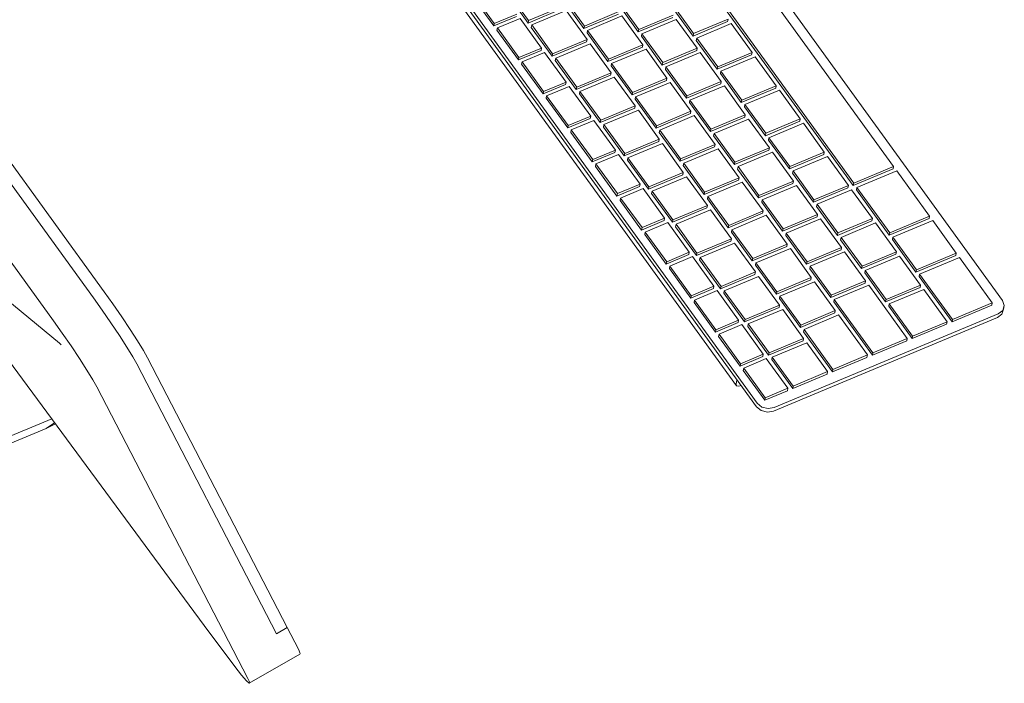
# Model space of a CAD drawing. Header units: millimetres. Extents: x -8337 to 19291, y 9509 to 21675.
# Tile 157 of 163: x 12046 to 12463, y 18183 to 18464. Entities that reach past the tile are written whole.
import ezdxf

# ---------------------------------------------------------------- set-up
doc = ezdxf.new("R2010")
doc.units = ezdxf.units.MM
doc.header["$MEASUREMENT"] = 0
doc.layers.add('Nuevo_09_EI_Mobiliari general', color=7, linetype='Continuous')
doc.layers.add('Nuevo_09_EI_Mobiliari general_Pluma_Nº__1', color=7, linetype='Continuous', lineweight=5)

# ---------------------------------------------------------------- blocks, each defined once
blk = doc.blocks.new('Elem Sección_74_1')
at = {"layer": 'Nuevo_09_EI_Mobiliari general_Pluma_Nº__1', "color": 7, "linetype": 'Continuous', "lineweight": 5}
for p, q in [((11826.48, 18701.13), (12081.98, 18348.39)), ((12077.42, 18345.77), (11821.92, 18698.51)), ((11805.06, 18688.8), (12060.56, 18336.06)), ((11999.63, 18379.18), (12063, 18326.56)), ((12126.27, 18204.45), (12004.99, 18368.84)), ((12081.98, 18348.39), (12085.66, 18343.22)), ((12081.1, 18340.6), (12077.42, 18345.77)), ((12085.66, 18343.22), (12089.41, 18337.78)), ((12084.85, 18335.16), (12081.1, 18340.6)), ((12089.41, 18337.78), (12092.98, 18332.43)), ((12060.56, 18336.06), (12064.24, 18330.89)), ((12088.42, 18329.81), (12084.85, 18335.16)), ((12064.24, 18330.89), (12067.99, 18325.45)), ((12091.57, 18324.92), (12088.42, 18329.81)), ((12092.98, 18332.43), (12096.13, 18327.55)), ((12063, 18326.56), (12063.74, 18325.96)), ((12067.99, 18325.45), (12071.56, 18320.1)), ((12096.13, 18327.55), (12098.63, 18323.46)), ((12094.08, 18320.83), (12091.57, 18324.92)), ((12098.63, 18323.46), (12100.33, 18320.44)), ((12071.56, 18320.1), (12074.71, 18315.22)), ((12095.77, 18317.81), (12094.08, 18320.83)), ((12095.77, 18317.81), (12154.95, 18203.61)), ((12100.33, 18320.44), (12159.51, 18206.23)), ((12074.71, 18315.22), (12077.21, 18311.13)), ((12077.21, 18311.13), (12078.91, 18308.11)), ((12078.91, 18308.11), (12142.85, 18184.71)), ((11927.66, 18239.66), (12059.8, 18294.54)), ((12061.01, 18292.91), (12057.36, 18290.5)), ((12061.38, 18292.4), (12057.36, 18290.5)), ((12057.36, 18290.5), (11928.04, 18236.79)), ((12127.68, 18202.56), (12126.27, 18204.45)), ((12154.95, 18203.61), (12159.51, 18206.23)), ((12159.51, 18206.23), (12164.27, 18197.04)), ((12137.38, 18189.74), (12127.68, 18202.56)), ((12164.27, 18197.04), (12165.04, 18195.3)), ((12143.41, 18182.62), (12164.83, 18194.96)), ((12165.04, 18195.3), (12164.83, 18194.96)), ((12140.18, 18186.13), (12137.38, 18189.74)), ((12142.24, 18183.7), (12140.18, 18186.13)), ((12143.41, 18182.62), (12142.24, 18183.7)), ((12142.85, 18184.71), (12143.62, 18182.97)), ((12143.62, 18182.97), (12143.41, 18182.62))]:
    blk.add_line(p, q, dxfattribs=at)
blk = doc.blocks.new('Elem Sección_75_1')
at = {"layer": 'Nuevo_09_EI_Mobiliari general_Pluma_Nº__1', "color": 7, "linetype": 'Continuous', "lineweight": 5}
for p, q in [((12462.44, 18344.62), (12237.72, 18654.87)), ((12133.53, 18609.92), (12358.25, 18299.67)), ((12133.82, 18611.43), (12358.54, 18301.17)), ((12349.8, 18308.6), (12144.34, 18592.26)), ((12416.27, 18401.44), (12356.49, 18483.97)), ((12252.86, 18475.38), (12261.71, 18463.16)), ((12339.43, 18475.91), (12399.21, 18393.38)), ((12339.62, 18476.92), (12399.4, 18394.38)), ((12237.89, 18473.48), (12246.98, 18460.92)), ((12238.08, 18474.48), (12247.17, 18461.93)), ((12252.67, 18474.38), (12261.52, 18462.16)), ((12276.29, 18472.09), (12285.14, 18459.88)), ((12276.48, 18473.1), (12285.33, 18460.88)), ((12299.49, 18471.66), (12308.34, 18459.45)), ((12261.52, 18462.16), (12276.1, 18468.26)), ((12261.71, 18463.16), (12276.29, 18469.26)), ((12277.63, 18467.41), (12263.05, 18461.32)), ((12286.48, 18455.2), (12277.63, 18467.41)), ((12299.3, 18470.66), (12308.15, 18458.44)), ((12322.57, 18468.86), (12331.41, 18456.65)), ((12322.76, 18469.87), (12331.61, 18457.65)), ((12246.98, 18460.92), (12256.55, 18464.92)), ((12247.17, 18461.93), (12256.74, 18465.93)), ((12258.08, 18464.08), (12248.51, 18460.08)), ((12267.17, 18451.53), (12258.08, 18464.08)), ((12261.52, 18462.16), (12261.71, 18463.16)), ((12285.14, 18459.88), (12299.72, 18465.97)), ((12285.33, 18460.88), (12299.91, 18466.98)), ((12301.25, 18465.13), (12286.67, 18459.04)), ((12310.1, 18452.92), (12301.25, 18465.13)), ((12308.15, 18458.44), (12322.73, 18464.54)), ((12308.34, 18459.45), (12322.92, 18465.54)), ((12324.26, 18463.7), (12309.68, 18457.6)), ((12333.11, 18451.48), (12324.26, 18463.7)), ((12331.61, 18457.65), (12346.19, 18463.75)), ((12346, 18462.74), (12346.19, 18463.75)), ((12246.98, 18460.92), (12247.17, 18461.93)), ((12248.32, 18459.08), (12248.51, 18460.08)), ((12248.32, 18459.08), (12257.41, 18446.52)), ((12248.51, 18460.08), (12257.6, 18447.53)), ((12262.86, 18460.31), (12263.05, 18461.32)), ((12262.86, 18460.31), (12271.7, 18448.1)), ((12263.05, 18461.32), (12271.9, 18449.1)), ((12285.14, 18459.88), (12285.33, 18460.88)), ((12286.48, 18458.03), (12286.67, 18459.04)), ((12286.67, 18459.04), (12295.52, 18446.82)), ((12308.15, 18458.44), (12308.34, 18459.45)), ((12331.41, 18456.65), (12346, 18462.74)), ((12347.53, 18461.9), (12332.94, 18455.8)), ((12356.38, 18449.68), (12347.53, 18461.9)), ((12271.9, 18449.1), (12286.48, 18455.2)), ((12286.29, 18454.19), (12286.48, 18455.2)), ((12286.48, 18458.03), (12295.33, 18445.81)), ((12309.48, 18456.6), (12309.68, 18457.6)), ((12309.48, 18456.6), (12318.33, 18444.38)), ((12309.68, 18457.6), (12318.52, 18445.38)), ((12331.41, 18456.65), (12331.61, 18457.65)), ((12332.75, 18454.8), (12332.94, 18455.8)), ((12332.75, 18454.8), (12341.6, 18442.58)), ((12332.94, 18455.8), (12341.79, 18443.59)), ((12257.41, 18446.52), (12266.98, 18450.52)), ((12257.6, 18447.53), (12267.17, 18451.53)), ((12266.98, 18450.52), (12267.17, 18451.53)), ((12271.7, 18448.1), (12286.29, 18454.19)), ((12287.82, 18453.35), (12273.23, 18447.25)), ((12296.67, 18441.13), (12287.82, 18453.35)), ((12295.33, 18445.81), (12309.91, 18451.91)), ((12295.52, 18446.82), (12310.1, 18452.92)), ((12311.44, 18451.07), (12296.85, 18444.97)), ((12309.91, 18451.91), (12310.1, 18452.92)), ((12320.29, 18438.85), (12311.44, 18451.07)), ((12318.33, 18444.38), (12332.92, 18450.48)), ((12318.52, 18445.38), (12333.11, 18451.48)), ((12332.92, 18450.48), (12333.11, 18451.48)), ((12257.41, 18446.52), (12257.6, 18447.53)), ((12268.51, 18449.68), (12258.94, 18445.68)), ((12277.6, 18437.13), (12268.51, 18449.68)), ((12271.7, 18448.1), (12271.9, 18449.1)), ((12273.04, 18446.25), (12273.23, 18447.25)), ((12273.04, 18446.25), (12281.89, 18434.03)), ((12273.23, 18447.25), (12282.08, 18435.04)), ((12295.33, 18445.81), (12295.52, 18446.82)), ((12334.44, 18449.63), (12319.86, 18443.54)), ((12343.29, 18437.42), (12334.44, 18449.63)), ((12341.6, 18442.58), (12356.18, 18448.68)), ((12341.79, 18443.59), (12356.38, 18449.68)), ((12357.71, 18447.84), (12343.13, 18441.74)), ((12356.18, 18448.68), (12356.38, 18449.68)), ((12366.56, 18435.62), (12357.71, 18447.84)), ((12258.75, 18444.68), (12258.94, 18445.68)), ((12258.75, 18444.68), (12267.84, 18432.12)), ((12258.94, 18445.68), (12268.03, 18433.13)), ((12296.66, 18443.97), (12296.85, 18444.97)), ((12296.66, 18443.97), (12305.51, 18431.75)), ((12296.85, 18444.97), (12305.7, 18432.76)), ((12318.33, 18444.38), (12318.52, 18445.38)), ((12319.67, 18442.53), (12319.86, 18443.54)), ((12319.67, 18442.53), (12328.52, 18430.31)), ((12319.86, 18443.54), (12328.71, 18431.32)), ((12341.6, 18442.58), (12341.79, 18443.59)), ((12281.89, 18434.03), (12296.47, 18440.13)), ((12282.08, 18435.04), (12296.67, 18441.13)), ((12298, 18439.29), (12283.42, 18433.19)), ((12296.47, 18440.13), (12296.67, 18441.13)), ((12306.85, 18427.07), (12298, 18439.29)), ((12305.51, 18431.75), (12320.09, 18437.85)), ((12305.7, 18432.76), (12320.29, 18438.85)), ((12320.09, 18437.85), (12320.29, 18438.85)), ((12342.94, 18440.74), (12343.13, 18441.74)), ((12342.94, 18440.74), (12351.79, 18428.52)), ((12343.13, 18441.74), (12351.98, 18429.52)), ((12267.84, 18432.12), (12277.41, 18436.12)), ((12268.03, 18433.13), (12277.6, 18437.13)), ((12278.94, 18435.28), (12269.37, 18431.28)), ((12277.41, 18436.12), (12277.6, 18437.13)), ((12288.03, 18422.72), (12278.94, 18435.28)), ((12281.89, 18434.03), (12282.08, 18435.04)), ((12321.62, 18437.01), (12307.04, 18430.91)), ((12330.47, 18424.79), (12321.62, 18437.01)), ((12328.52, 18430.31), (12343.1, 18436.41)), ((12328.71, 18431.32), (12343.29, 18437.42)), ((12344.63, 18435.57), (12330.05, 18429.47)), ((12343.1, 18436.41), (12343.29, 18437.42)), ((12353.48, 18423.35), (12344.63, 18435.57)), ((12351.79, 18428.52), (12366.37, 18434.62)), ((12351.98, 18429.52), (12366.56, 18435.62)), ((12367.9, 18433.77), (12353.32, 18427.68)), ((12366.37, 18434.62), (12366.56, 18435.62)), ((12376.75, 18421.56), (12367.9, 18433.77)), ((12267.84, 18432.12), (12268.03, 18433.13)), ((12269.18, 18430.27), (12269.37, 18431.28)), ((12269.18, 18430.27), (12278.27, 18417.72)), ((12269.37, 18431.28), (12278.46, 18418.72)), ((12283.23, 18432.18), (12283.42, 18433.19)), ((12283.23, 18432.18), (12292.08, 18419.97)), ((12283.42, 18433.19), (12292.27, 18420.97)), ((12305.51, 18431.75), (12305.7, 18432.76)), ((12306.85, 18429.9), (12307.04, 18430.91)), ((12306.85, 18429.9), (12315.7, 18417.69)), ((12307.04, 18430.91), (12315.89, 18418.69)), ((12328.52, 18430.31), (12328.71, 18431.32)), ((12329.86, 18428.47), (12330.05, 18429.47)), ((12330.05, 18429.47), (12338.9, 18417.26)), ((12351.79, 18428.52), (12351.98, 18429.52)), ((12292.08, 18419.97), (12306.66, 18426.07)), ((12292.27, 18420.97), (12306.85, 18427.07)), ((12306.66, 18426.07), (12306.85, 18427.07)), ((12329.86, 18428.47), (12338.71, 18416.25)), ((12353.13, 18426.67), (12353.32, 18427.68)), ((12353.13, 18426.67), (12361.97, 18414.46)), ((12353.32, 18427.68), (12362.17, 18415.46)), ((12278.27, 18417.72), (12287.84, 18421.72)), ((12278.46, 18418.72), (12288.03, 18422.72)), ((12287.84, 18421.72), (12288.03, 18422.72)), ((12308.19, 18425.22), (12293.61, 18419.13)), ((12317.04, 18413.01), (12308.19, 18425.22)), ((12315.7, 18417.69), (12330.28, 18423.78)), ((12315.89, 18418.69), (12330.47, 18424.79)), ((12331.81, 18422.94), (12317.23, 18416.84)), ((12330.28, 18423.78), (12330.47, 18424.79)), ((12340.66, 18410.73), (12331.81, 18422.94)), ((12338.71, 18416.25), (12353.29, 18422.35)), ((12338.9, 18417.26), (12353.48, 18423.35)), ((12354.82, 18421.51), (12340.24, 18415.41)), ((12353.29, 18422.35), (12353.48, 18423.35)), ((12363.67, 18409.29), (12354.82, 18421.51)), ((12362.17, 18415.46), (12376.75, 18421.56)), ((12376.56, 18420.55), (12376.75, 18421.56)), ((12278.27, 18417.72), (12278.46, 18418.72)), ((12289.37, 18420.88), (12279.8, 18416.88)), ((12298.46, 18408.32), (12289.37, 18420.88)), ((12292.08, 18419.97), (12292.27, 18420.97)), ((12293.42, 18418.12), (12293.61, 18419.13)), ((12293.42, 18418.12), (12302.26, 18405.9)), ((12293.61, 18419.13), (12302.46, 18406.91)), ((12315.7, 18417.69), (12315.89, 18418.69)), ((12338.71, 18416.25), (12338.9, 18417.26)), ((12361.97, 18414.46), (12376.56, 18420.55)), ((12378.09, 18419.71), (12363.5, 18413.61)), ((12386.94, 18407.49), (12378.09, 18419.71)), ((12279.61, 18415.87), (12279.8, 18416.88)), ((12279.61, 18415.87), (12288.7, 18403.32)), ((12279.8, 18416.88), (12288.9, 18404.32)), ((12302.46, 18406.91), (12317.04, 18413.01)), ((12316.85, 18412), (12317.04, 18413.01)), ((12317.04, 18415.84), (12317.23, 18416.84)), ((12317.04, 18415.84), (12325.89, 18403.62)), ((12317.23, 18416.84), (12326.08, 18404.63)), ((12340.04, 18414.4), (12340.24, 18415.41)), ((12340.04, 18414.4), (12348.89, 18402.19)), ((12340.24, 18415.41), (12349.08, 18403.19)), ((12361.97, 18414.46), (12362.17, 18415.46)), ((12363.31, 18412.61), (12363.5, 18413.61)), ((12363.5, 18413.61), (12372.35, 18401.4)), ((12302.26, 18405.9), (12316.85, 18412)), ((12318.38, 18411.16), (12303.79, 18405.06)), ((12327.23, 18398.94), (12318.38, 18411.16)), ((12325.89, 18403.62), (12340.47, 18409.72)), ((12326.08, 18404.63), (12340.66, 18410.73)), ((12342, 18408.88), (12327.41, 18402.78)), ((12340.47, 18409.72), (12340.66, 18410.73)), ((12350.85, 18396.66), (12342, 18408.88)), ((12349.08, 18403.19), (12363.67, 18409.29)), ((12363.31, 18412.61), (12372.16, 18400.39)), ((12363.48, 18408.28), (12363.67, 18409.29)), ((12288.7, 18403.32), (12298.27, 18407.32)), ((12288.9, 18404.32), (12298.46, 18408.32)), ((12299.8, 18406.48), (12290.23, 18402.48)), ((12298.27, 18407.32), (12298.46, 18408.32)), ((12308.9, 18393.92), (12299.8, 18406.48)), ((12302.26, 18405.9), (12302.46, 18406.91)), ((12303.6, 18404.06), (12303.79, 18405.06)), ((12303.79, 18405.06), (12312.64, 18392.85)), ((12325.89, 18403.62), (12326.08, 18404.63)), ((12348.89, 18402.19), (12363.48, 18408.28)), ((12365, 18407.44), (12350.42, 18401.35)), ((12373.85, 18395.23), (12365, 18407.44)), ((12372.16, 18400.39), (12386.74, 18406.49)), ((12372.35, 18401.4), (12386.94, 18407.49)), ((12388.27, 18405.65), (12373.69, 18399.55)), ((12386.74, 18406.49), (12386.94, 18407.49)), ((12397.12, 18393.43), (12388.27, 18405.65)), ((12288.7, 18403.32), (12288.9, 18404.32)), ((12290.04, 18401.47), (12290.23, 18402.48)), ((12290.04, 18401.47), (12299.14, 18388.92)), ((12290.23, 18402.48), (12299.33, 18389.92)), ((12303.6, 18404.06), (12312.45, 18391.84)), ((12327.22, 18401.78), (12327.41, 18402.78)), ((12327.22, 18401.78), (12336.07, 18389.56)), ((12327.41, 18402.78), (12336.26, 18390.56)), ((12348.89, 18402.19), (12349.08, 18403.19)), ((12350.23, 18400.34), (12350.42, 18401.35)), ((12350.23, 18400.34), (12359.08, 18388.12)), ((12350.42, 18401.35), (12359.27, 18389.13)), ((12372.16, 18400.39), (12372.35, 18401.4)), ((12399.21, 18393.38), (12416.08, 18400.43)), ((12399.4, 18394.38), (12416.27, 18401.44)), ((12416.08, 18400.43), (12416.27, 18401.44)), ((12312.45, 18391.84), (12327.03, 18397.94)), ((12312.64, 18392.85), (12327.23, 18398.94)), ((12328.56, 18397.1), (12313.98, 18391)), ((12327.03, 18397.94), (12327.23, 18398.94)), ((12337.41, 18384.88), (12328.56, 18397.1)), ((12336.26, 18390.56), (12350.85, 18396.66)), ((12350.65, 18395.66), (12350.85, 18396.66)), ((12373.5, 18398.55), (12373.69, 18399.55)), ((12373.5, 18398.55), (12382.35, 18386.33)), ((12373.69, 18399.55), (12382.54, 18387.33)), ((12417.61, 18399.59), (12400.74, 18392.54)), ((12431.52, 18380.37), (12417.61, 18399.59)), ((12299.14, 18388.92), (12308.7, 18392.92)), ((12299.33, 18389.92), (12308.9, 18393.92)), ((12310.23, 18392.07), (12300.67, 18388.07)), ((12308.7, 18392.92), (12308.9, 18393.92)), ((12319.33, 18379.52), (12310.23, 18392.07)), ((12312.45, 18391.84), (12312.64, 18392.85)), ((12336.07, 18389.56), (12350.65, 18395.66)), ((12352.18, 18394.81), (12337.6, 18388.72)), ((12361.03, 18382.6), (12352.18, 18394.81)), ((12359.08, 18388.12), (12373.66, 18394.22)), ((12359.27, 18389.13), (12373.85, 18395.23)), ((12375.19, 18393.38), (12360.61, 18387.28)), ((12373.66, 18394.22), (12373.85, 18395.23)), ((12384.04, 18381.16), (12375.19, 18393.38)), ((12382.35, 18386.33), (12396.93, 18392.43)), ((12382.54, 18387.33), (12397.12, 18393.43)), ((12396.93, 18392.43), (12397.12, 18393.43)), ((12399.21, 18393.38), (12399.4, 18394.38)), ((12400.55, 18391.53), (12400.74, 18392.54)), ((12400.74, 18392.54), (12414.66, 18373.32)), ((12299.14, 18388.92), (12299.33, 18389.92)), ((12300.47, 18387.07), (12300.67, 18388.07)), ((12300.67, 18388.07), (12309.76, 18375.52)), ((12313.79, 18389.99), (12313.98, 18391)), ((12313.79, 18389.99), (12322.64, 18377.78)), ((12313.98, 18391), (12322.83, 18378.78)), ((12336.07, 18389.56), (12336.26, 18390.56)), ((12337.41, 18387.71), (12337.6, 18388.72)), ((12337.6, 18388.72), (12346.45, 18376.5)), ((12359.08, 18388.12), (12359.27, 18389.13)), ((12398.46, 18391.58), (12383.88, 18385.49)), ((12407.31, 18379.37), (12398.46, 18391.58)), ((12400.55, 18391.53), (12414.47, 18372.32)), ((12300.47, 18387.07), (12309.57, 18374.51)), ((12322.64, 18377.78), (12337.22, 18383.87)), ((12322.83, 18378.78), (12337.41, 18384.88)), ((12337.22, 18383.87), (12337.41, 18384.88)), ((12337.41, 18387.71), (12346.26, 18375.5)), ((12360.42, 18386.28), (12360.61, 18387.28)), ((12360.42, 18386.28), (12369.27, 18374.06)), ((12360.61, 18387.28), (12369.46, 18375.07)), ((12382.35, 18386.33), (12382.54, 18387.33)), ((12383.69, 18384.48), (12383.88, 18385.49)), ((12383.69, 18384.48), (12392.53, 18372.26)), ((12383.88, 18385.49), (12392.73, 18373.27)), ((12309.76, 18375.52), (12319.33, 18379.52)), ((12319.13, 18378.51), (12319.33, 18379.52)), ((12338.75, 18383.03), (12324.17, 18376.94)), ((12347.6, 18370.82), (12338.75, 18383.03)), ((12346.26, 18375.5), (12360.84, 18381.59)), ((12346.45, 18376.5), (12361.03, 18382.6)), ((12362.37, 18380.75), (12347.79, 18374.65)), ((12360.84, 18381.59), (12361.03, 18382.6)), ((12371.22, 18368.53), (12362.37, 18380.75)), ((12369.27, 18374.06), (12383.85, 18380.16)), ((12369.46, 18375.07), (12384.04, 18381.16)), ((12383.85, 18380.16), (12384.04, 18381.16)), ((12414.66, 18373.32), (12431.52, 18380.37)), ((12431.33, 18379.37), (12431.52, 18380.37)), ((12309.57, 18374.51), (12319.13, 18378.51)), ((12309.57, 18374.51), (12309.76, 18375.52)), ((12320.66, 18377.67), (12311.1, 18373.67)), ((12329.76, 18365.12), (12320.66, 18377.67)), ((12322.64, 18377.78), (12322.83, 18378.78)), ((12323.98, 18375.93), (12324.17, 18376.94)), ((12323.98, 18375.93), (12332.82, 18363.71)), ((12324.17, 18376.94), (12333.02, 18364.72)), ((12346.26, 18375.5), (12346.45, 18376.5)), ((12385.38, 18379.32), (12370.79, 18373.22)), ((12394.23, 18367.1), (12385.38, 18379.32)), ((12392.53, 18372.26), (12407.12, 18378.36)), ((12392.73, 18373.27), (12407.31, 18379.37)), ((12408.65, 18377.52), (12394.06, 18371.42)), ((12407.12, 18378.36), (12407.31, 18379.37)), ((12417.5, 18365.3), (12408.65, 18377.52)), ((12414.47, 18372.32), (12431.33, 18379.37)), ((12432.86, 18378.53), (12415.99, 18371.47)), ((12442.82, 18364.78), (12432.86, 18378.53)), ((12310.91, 18372.67), (12311.1, 18373.67)), ((12310.91, 18372.67), (12320, 18360.11)), ((12311.1, 18373.67), (12320.19, 18361.12)), ((12347.6, 18373.65), (12347.79, 18374.65)), ((12347.6, 18373.65), (12356.44, 18361.43)), ((12347.79, 18374.65), (12356.64, 18362.44)), ((12369.27, 18374.06), (12369.46, 18375.07)), ((12370.6, 18372.21), (12370.79, 18373.22)), ((12370.6, 18372.21), (12379.45, 18360)), ((12370.79, 18373.22), (12379.64, 18361)), ((12392.53, 18372.26), (12392.73, 18373.27)), ((12393.87, 18370.42), (12394.06, 18371.42)), ((12394.06, 18371.42), (12402.91, 18359.21)), ((12414.47, 18372.32), (12414.66, 18373.32)), ((12415.8, 18370.47), (12415.99, 18371.47)), ((12415.99, 18371.47), (12425.95, 18357.73)), ((12332.82, 18363.71), (12347.41, 18369.81)), ((12333.02, 18364.72), (12347.6, 18370.82)), ((12348.94, 18368.97), (12334.35, 18362.87)), ((12347.41, 18369.81), (12347.6, 18370.82)), ((12357.79, 18356.75), (12348.94, 18368.97)), ((12356.44, 18361.43), (12371.03, 18367.53)), ((12356.64, 18362.44), (12371.22, 18368.53)), ((12371.03, 18367.53), (12371.22, 18368.53)), ((12379.64, 18361), (12394.23, 18367.1)), ((12393.87, 18370.42), (12402.72, 18358.2)), ((12394.04, 18366.09), (12394.23, 18367.1)), ((12415.8, 18370.47), (12425.76, 18356.72)), ((12320, 18360.11), (12329.57, 18364.11)), ((12320.19, 18361.12), (12329.76, 18365.12)), ((12331.1, 18363.27), (12321.53, 18359.27)), ((12329.57, 18364.11), (12329.76, 18365.12)), ((12340.19, 18350.72), (12331.1, 18363.27)), ((12332.82, 18363.71), (12333.02, 18364.72)), ((12334.16, 18361.87), (12334.35, 18362.87)), ((12334.35, 18362.87), (12343.2, 18350.66)), ((12372.56, 18366.69), (12357.97, 18360.59)), ((12381.41, 18354.47), (12372.56, 18366.69)), ((12379.45, 18360), (12394.04, 18366.09)), ((12395.56, 18365.25), (12380.98, 18359.16)), ((12404.41, 18353.04), (12395.56, 18365.25)), ((12402.72, 18358.2), (12417.3, 18364.3)), ((12402.91, 18359.21), (12417.5, 18365.3)), ((12418.83, 18363.46), (12404.25, 18357.36)), ((12417.3, 18364.3), (12417.5, 18365.3)), ((12427.68, 18351.24), (12418.83, 18363.46)), ((12425.76, 18356.72), (12442.63, 18363.77)), ((12425.95, 18357.73), (12442.82, 18364.78)), ((12444.16, 18362.93), (12427.29, 18355.88)), ((12442.63, 18363.77), (12442.82, 18364.78)), ((12458.08, 18343.72), (12444.16, 18362.93)), ((12320, 18360.11), (12320.19, 18361.12)), ((12321.34, 18358.27), (12321.53, 18359.27)), ((12321.53, 18359.27), (12330.62, 18346.72)), ((12334.16, 18361.87), (12343.01, 18349.65)), ((12356.44, 18361.43), (12356.64, 18362.44)), ((12357.78, 18359.59), (12357.97, 18360.59)), ((12357.78, 18359.59), (12366.63, 18347.37)), ((12357.97, 18360.59), (12366.82, 18348.37)), ((12379.45, 18360), (12379.64, 18361)), ((12380.79, 18358.15), (12380.98, 18359.16)), ((12380.98, 18359.16), (12389.83, 18346.94)), ((12402.72, 18358.2), (12402.91, 18359.21)), ((12321.34, 18358.27), (12330.43, 18345.71)), ((12343.01, 18349.65), (12357.59, 18355.75)), ((12343.2, 18350.66), (12357.79, 18356.75)), ((12359.12, 18354.91), (12344.54, 18348.81)), ((12357.59, 18355.75), (12357.79, 18356.75)), ((12367.97, 18342.69), (12359.12, 18354.91)), ((12366.82, 18348.37), (12381.41, 18354.47)), ((12380.79, 18358.15), (12389.64, 18345.93)), ((12381.21, 18353.47), (12381.41, 18354.47)), ((12404.06, 18356.35), (12404.25, 18357.36)), ((12404.06, 18356.35), (12412.91, 18344.14)), ((12404.25, 18357.36), (12413.1, 18345.14)), ((12425.76, 18356.72), (12425.95, 18357.73)), ((12427.1, 18354.87), (12427.29, 18355.88)), ((12427.1, 18354.87), (12441.02, 18335.66)), ((12427.29, 18355.88), (12441.21, 18336.66)), ((12330.62, 18346.72), (12340.19, 18350.72)), ((12340, 18349.71), (12340.19, 18350.72)), ((12343.01, 18349.65), (12343.2, 18350.66)), ((12366.63, 18347.37), (12381.21, 18353.47)), ((12382.74, 18352.62), (12368.16, 18346.53)), ((12391.59, 18340.41), (12382.74, 18352.62)), ((12389.64, 18345.93), (12404.22, 18352.03)), ((12389.83, 18346.94), (12404.41, 18353.04)), ((12405.75, 18351.19), (12391.17, 18345.09)), ((12404.22, 18352.03), (12404.41, 18353.04)), ((12422.07, 18328.66), (12405.75, 18351.19)), ((12413.1, 18345.14), (12427.68, 18351.24)), ((12427.49, 18350.23), (12427.68, 18351.24)), ((12330.43, 18345.71), (12340, 18349.71)), ((12330.43, 18345.71), (12330.62, 18346.72)), ((12341.53, 18348.87), (12331.96, 18344.87)), ((12350.62, 18336.31), (12341.53, 18348.87)), ((12344.35, 18347.8), (12344.54, 18348.81)), ((12344.35, 18347.8), (12353.2, 18335.59)), ((12344.54, 18348.81), (12353.39, 18336.59)), ((12366.63, 18347.37), (12366.82, 18348.37)), ((12367.97, 18345.52), (12368.16, 18346.53)), ((12368.16, 18346.53), (12377.01, 18334.31)), ((12389.64, 18345.93), (12389.83, 18346.94)), ((12412.91, 18344.14), (12427.49, 18350.23)), ((12429.02, 18349.39), (12414.44, 18343.3)), ((12438.93, 18335.71), (12429.02, 18349.39)), ((12331.77, 18343.86), (12331.96, 18344.87)), ((12331.77, 18343.86), (12340.86, 18331.31)), ((12331.96, 18344.87), (12341.05, 18332.31)), ((12353.39, 18336.59), (12367.97, 18342.69)), ((12367.78, 18341.68), (12367.97, 18342.69)), ((12367.97, 18345.52), (12376.82, 18333.31)), ((12390.98, 18344.09), (12391.17, 18345.09)), ((12390.98, 18344.09), (12407.29, 18321.56)), ((12391.17, 18345.09), (12407.49, 18322.56)), ((12412.91, 18344.14), (12413.1, 18345.14)), ((12414.25, 18342.29), (12414.44, 18343.3)), ((12414.25, 18342.29), (12424.16, 18328.61)), ((12414.44, 18343.3), (12424.35, 18329.61)), ((12441.02, 18335.66), (12457.88, 18342.71)), ((12441.21, 18336.66), (12458.08, 18343.72)), ((12457.88, 18342.71), (12458.08, 18343.72)), ((12463.17, 18342.51), (12462.44, 18344.62)), ((12462.48, 18340.47), (12463.17, 18342.51)), ((12462.88, 18341.01), (12463.17, 18342.51)), ((12353.2, 18335.59), (12367.78, 18341.68)), ((12369.31, 18340.84), (12354.73, 18334.74)), ((12365.77, 18299.39), (12460.56, 18339.02)), ((12378.16, 18328.63), (12369.31, 18340.84)), ((12376.82, 18333.31), (12391.4, 18339.4)), ((12377.01, 18334.31), (12391.59, 18340.41)), ((12392.93, 18338.56), (12378.35, 18332.46)), ((12391.4, 18339.4), (12391.59, 18340.41)), ((12405.21, 18321.61), (12392.93, 18338.56)), ((12460.27, 18337.51), (12462.19, 18338.96)), ((12460.56, 18339.02), (12462.48, 18340.47)), ((12462.19, 18338.96), (12462.88, 18341.01)), ((12340.86, 18331.31), (12350.43, 18335.31)), ((12341.05, 18332.31), (12350.62, 18336.31)), ((12351.96, 18334.47), (12342.39, 18330.47)), ((12350.43, 18335.31), (12350.62, 18336.31)), ((12361.05, 18321.91), (12351.96, 18334.47)), ((12353.2, 18335.59), (12353.39, 18336.59)), ((12354.54, 18333.74), (12354.73, 18334.74)), ((12354.54, 18333.74), (12363.38, 18321.52)), ((12354.73, 18334.74), (12363.58, 18322.53)), ((12365.48, 18297.88), (12460.27, 18337.51)), ((12376.82, 18333.31), (12377.01, 18334.31)), ((12424.16, 18328.61), (12438.74, 18334.71)), ((12424.35, 18329.61), (12438.93, 18335.71)), ((12438.74, 18334.71), (12438.93, 18335.71)), ((12441.02, 18335.66), (12441.21, 18336.66)), ((12340.86, 18331.31), (12341.05, 18332.31)), ((12342.2, 18329.46), (12342.39, 18330.47)), ((12342.2, 18329.46), (12351.29, 18316.91)), ((12342.39, 18330.47), (12351.48, 18317.91)), ((12378.16, 18331.46), (12378.35, 18332.46)), ((12378.16, 18331.46), (12390.43, 18314.51)), ((12378.35, 18332.46), (12390.62, 18315.51)), ((12424.16, 18328.61), (12424.35, 18329.61)), ((12363.38, 18321.52), (12377.97, 18327.62)), ((12363.58, 18322.53), (12378.16, 18328.63)), ((12379.5, 18326.78), (12364.91, 18320.68)), ((12377.97, 18327.62), (12378.16, 18328.63)), ((12388.35, 18314.56), (12379.5, 18326.78)), ((12407.29, 18321.56), (12421.88, 18327.66)), ((12407.49, 18322.56), (12422.07, 18328.66)), ((12421.88, 18327.66), (12422.07, 18328.66)), ((12351.48, 18317.91), (12361.05, 18321.91)), ((12360.86, 18320.91), (12361.05, 18321.91)), ((12363.38, 18321.52), (12363.58, 18322.53)), ((12390.62, 18315.51), (12405.21, 18321.61)), ((12405.01, 18320.61), (12405.21, 18321.61)), ((12407.29, 18321.56), (12407.49, 18322.56)), ((12351.29, 18316.91), (12360.86, 18320.91)), ((12351.29, 18316.91), (12351.48, 18317.91)), ((12362.39, 18320.07), (12352.82, 18316.07)), ((12371.48, 18307.51), (12362.39, 18320.07)), ((12364.72, 18319.68), (12364.91, 18320.68)), ((12364.72, 18319.68), (12373.57, 18307.46)), ((12364.91, 18320.68), (12373.76, 18308.46)), ((12390.43, 18314.51), (12405.01, 18320.61)), ((12352.63, 18315.06), (12352.82, 18316.07)), ((12352.63, 18315.06), (12361.72, 18302.51)), ((12352.82, 18316.07), (12361.92, 18303.51)), ((12373.57, 18307.46), (12388.15, 18313.56)), ((12373.76, 18308.46), (12388.35, 18314.56)), ((12388.15, 18313.56), (12388.35, 18314.56)), ((12390.43, 18314.51), (12390.62, 18315.51)), ((12349.58, 18309.2), (12349.95, 18311.13)), ((12349.8, 18308.6), (12349.58, 18309.2)), ((12350.7, 18308.47), (12349.8, 18308.6)), ((12351.68, 18308.74), (12350.7, 18308.47)), ((12361.72, 18302.51), (12371.29, 18306.51)), ((12361.92, 18303.51), (12371.48, 18307.51)), ((12371.29, 18306.51), (12371.48, 18307.51)), ((12373.57, 18307.46), (12373.76, 18308.46)), ((12358.54, 18301.17), (12360.49, 18299.58)), ((12361.72, 18302.51), (12361.92, 18303.51)), ((12358.25, 18299.67), (12360.2, 18298.08)), ((12360.2, 18298.08), (12362.85, 18297.42)), ((12360.49, 18299.58), (12363.13, 18298.93)), ((12362.85, 18297.42), (12365.48, 18297.88)), ((12363.13, 18298.93), (12365.77, 18299.39))]:
    blk.add_line(p, q, dxfattribs=at)

msp = doc.modelspace()

# ---------------------------------------------------------------- block references
at = {"layer": 'Nuevo_09_EI_Mobiliari general', "lineweight": 0}
for name in ['Elem Sección_74_1', 'Elem Sección_75_1']:
    msp.add_blockref(name, (0, 0), dxfattribs=at)

doc.saveas('drawing.dxf')
